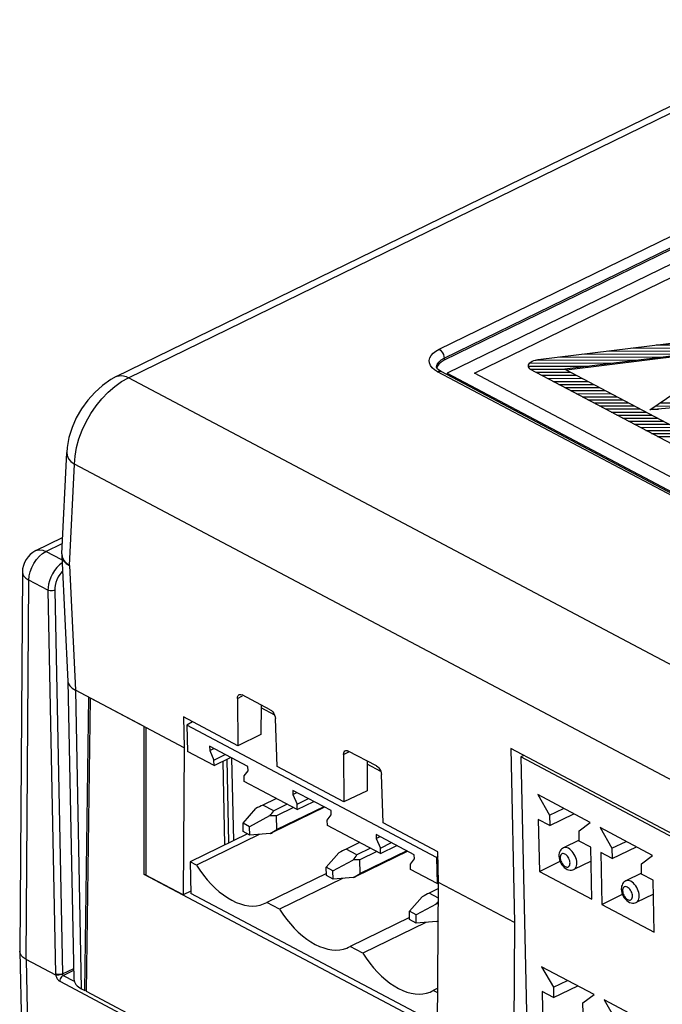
# Model space of a CAD drawing. Header units: millimetres. Extents: x -844 to -217, y -125 to 557.
# Tile 122 of 178: x -406 to -380, y 477 to 518. Entities that reach past the tile are written whole.
import ezdxf

# ---------------------------------------------------------------- set-up
doc = ezdxf.new("R2010")
doc.units = ezdxf.units.MM
doc.header["$LTSCALE"] = 23.1
doc.layers.add('R912005577_AM_0', color=7, linetype='CONTINUOUS')

msp = doc.modelspace()

# ---------------------------------------------------------------- linework, layer by layer
at = {"layer": 'R912005577_AM_0', "color": 7}
for p, q in [((-402.405, 503.321), (-372.024, 518.155)), ((-401.902, 503.276), (-371.521, 518.111)), ((-388.993, 504.455), (-378.006, 509.82)), ((-388.783, 504.089), (-377.796, 509.453)), ((-377.794, 509.367), (-388.781, 504.003)), ((-376.566, 509.361), (-388.652, 503.46)), ((-387.523, 503.458), (-376.61, 508.787)), ((-384.876, 504.036), (-376.509, 505.063)), ((-373.265, 504.93), (-383.769, 503.629)), ((-373.294, 504.883), (-383.703, 503.594)), ((-379.976, 504.638), (-375.691, 504.63)), ((-383.028, 504.263), (-378.72, 504.255)), ((-382.01, 504.388), (-377.711, 504.38)), ((-380.993, 504.513), (-376.701, 504.505)), ((-388.913, 504.012), (-388.783, 504.089)), ((-388.783, 504.089), (-388.781, 504.003)), ((-385.282, 503.768), (-385.276, 503.81)), ((-385.276, 503.81), (-385.256, 503.851)), ((-385.256, 503.851), (-385.225, 503.888)), ((-385.225, 503.888), (-385.181, 503.924)), ((-385.211, 503.886), (-381.749, 503.879)), ((-385.181, 503.924), (-385.123, 503.957)), ((-385.123, 503.957), (-385.057, 503.985)), ((-385.057, 503.985), (-385.004, 504)), ((-385.004, 504), (-384.967, 504.007)), ((-384.967, 504.007), (-384.922, 504.018)), ((-384.96, 504.012), (-380.74, 504.005)), ((-384.922, 504.018), (-384.876, 504.036)), ((-384.045, 504.138), (-379.73, 504.13)), ((-389.1, 503.696), (-389.102, 503.706)), ((-342.102, 478.663), (-389.06, 503.522)), ((-341.956, 478.67), (-388.914, 503.529)), ((-388.652, 503.46), (-388.65, 503.389)), ((-388.652, 503.46), (-341.597, 478.551)), ((-341.371, 479.025), (-387.523, 503.458)), ((-385.275, 503.724), (-385.282, 503.768)), ((-385.256, 503.682), (-385.275, 503.724)), ((-385.27, 503.759), (-382.759, 503.754)), ((-385.226, 503.644), (-385.256, 503.682)), ((-385.22, 503.639), (-385.226, 503.644)), ((-385.19, 503.618), (-385.22, 503.639)), ((-385.202, 503.632), (-383.769, 503.629)), ((-376.573, 499.056), (-385.19, 503.618)), ((-384.977, 503.505), (-383.529, 503.502)), ((-384.737, 503.377), (-383.288, 503.375)), ((-383.769, 503.629), (-376.479, 499.77)), ((-402.472, 502.913), (-402.189, 503.115)), ((-402.189, 503.115), (-401.902, 503.276)), ((-343.104, 472.15), (-401.902, 503.276)), ((-384.496, 503.25), (-383.047, 503.247)), ((-384.255, 503.123), (-382.807, 503.12)), ((-384.015, 502.995), (-382.566, 502.993)), ((-383.774, 502.868), (-382.326, 502.865)), ((-383.534, 502.74), (-382.085, 502.738)), ((-383.293, 502.613), (-381.844, 502.61)), ((-380.238, 501.943), (-379.193, 502.649)), ((-383.052, 502.486), (-381.604, 502.483)), ((-382.812, 502.358), (-381.363, 502.356)), ((-382.571, 502.231), (-381.123, 502.228)), ((-379.819, 502.226), (-378.814, 502.224)), ((-382.33, 502.104), (-380.882, 502.101)), ((-382.09, 501.976), (-380.641, 501.974)), ((-381.849, 501.849), (-380.401, 501.846)), ((-378.495, 502.084), (-380.238, 501.943)), ((-380.195, 501.973), (-379.882, 501.972)), ((-380.007, 502.099), (-378.551, 502.097)), ((-381.609, 501.721), (-380.16, 501.719)), ((-381.368, 501.594), (-379.92, 501.591)), ((-381.127, 501.467), (-379.679, 501.464)), ((-380.887, 501.339), (-379.438, 501.337)), ((-380.646, 501.212), (-379.198, 501.209)), ((-380.406, 501.085), (-378.957, 501.082)), ((-380.165, 500.957), (-378.716, 500.955)), ((-379.924, 500.83), (-378.476, 500.827)), ((-404.67, 495.961), (-404.467, 500.163)), ((-404.122, 500.02), (-404.058, 500.375)), ((-404.148, 499.675), (-404.122, 500.02)), ((-404.351, 495.465), (-404.148, 499.675)), ((-345.135, 468.435), (-404.148, 499.675)), ((-405.748, 496.087), (-404.638, 496.629)), ((-405.468, 495.966), (-405.329, 496.05)), ((-405.329, 496.05), (-404.65, 496.381)), ((-404.664, 495.698), (-405.329, 496.05)), ((-404.672, 495.861), (-404.671, 495.852)), ((-404.671, 495.852), (-404.414, 490.649)), ((-404.597, 495.66), (-404.493, 495.555)), ((-406.309, 495.196), (-406.42, 479.436)), ((-404.765, 495.493), (-404.872, 495.389)), ((-404.658, 495.576), (-404.765, 495.493)), ((-404.493, 495.584), (-404.351, 495.474)), ((-404.493, 495.555), (-404.351, 495.463)), ((-404.351, 495.465), (-404.095, 490.283)), ((-406.153, 479.097), (-406.042, 494.861)), ((-405.246, 494.439), (-406.042, 494.861)), ((-405.246, 494.439), (-404.928, 478.491)), ((-404.963, 494.439), (-404.646, 478.491)), ((-404.415, 490.657), (-404.168, 478.274)), ((-399.588, 487.897), (-404.095, 490.283)), ((-403.847, 477.87), (-404.094, 490.283)), ((-403.717, 477.801), (-403.548, 489.994)), ((-403.641, 477.761), (-403.472, 489.954)), ((-401.242, 488.773), (-403.472, 489.954)), ((-397.375, 489.948), (-397.157, 490.054)), ((-397.375, 489.948), (-397.357, 487.976)), ((-397.23, 490.113), (-397.176, 490.094)), ((-396.006, 489.474), (-397.176, 490.094)), ((-396.392, 489.679), (-396.399, 488.444)), ((-395.825, 489.247), (-396.393, 489.548)), ((-399.617, 489.173), (-399.588, 487.897)), ((-397.357, 487.976), (-399.617, 489.173)), ((-395.724, 487.112), (-395.796, 489.112)), ((-401.243, 482.619), (-401.242, 488.773)), ((-401.173, 488.737), (-401.175, 482.596)), ((-399.237, 488.972), (-399.471, 488.826)), ((-399.471, 488.826), (-399.446, 487.741)), ((-389.099, 483.336), (-399.471, 488.826)), ((-396.399, 488.444), (-397.357, 487.976)), ((-399.588, 487.897), (-399.631, 481.779)), ((-398.53, 487.954), (-398.526, 487.781)), ((-396.937, 487.111), (-398.53, 487.954)), ((-398.526, 487.781), (-398.359, 487.863)), ((-386.018, 487.864), (-385.854, 480.627)), ((-358.394, 473.241), (-386.018, 487.864)), ((-398.344, 487.157), (-399.446, 487.741)), ((-398.526, 487.781), (-398.349, 487.384)), ((-398.349, 487.384), (-397.883, 487.611)), ((-398.344, 487.157), (-397.658, 487.492)), ((-397.726, 483.947), (-397.804, 487.42)), ((-397.526, 484.044), (-397.604, 487.463)), ((-392.965, 487.614), (-392.747, 487.72)), ((-392.965, 487.614), (-392.947, 485.642)), ((-392.82, 487.778), (-392.766, 487.759)), ((-391.596, 487.14), (-392.766, 487.759)), ((-385.472, 487.576), (-385.603, 487.512)), ((-385.603, 487.512), (-385.307, 474.416)), ((-358.728, 473.285), (-385.603, 487.512)), ((-398.344, 487.157), (-398.349, 487.384)), ((-397.983, 487.333), (-397.904, 483.859)), ((-396.933, 486.938), (-396.937, 487.111)), ((-392.947, 485.642), (-395.724, 487.112)), ((-391.982, 487.344), (-391.989, 486.11)), ((-391.415, 486.913), (-391.983, 487.213)), ((-397.097, 486.721), (-396.933, 486.938)), ((-397.092, 486.494), (-397.097, 486.721)), ((-391.314, 484.777), (-391.386, 486.778)), ((-394.887, 485.327), (-397.092, 486.494)), ((-395.755, 485.786), (-396.347, 485.497)), ((-395.752, 485.785), (-396.319, 485.508)), ((-395.073, 486.123), (-395.069, 485.951)), ((-393.48, 485.28), (-395.073, 486.123)), ((-395.069, 485.951), (-394.901, 486.033)), ((-395.069, 485.951), (-394.892, 485.553)), ((-394.892, 485.553), (-394.426, 485.781)), ((-391.989, 486.11), (-392.947, 485.642)), ((-384.895, 485.945), (-384.405, 485.09)), ((-382.717, 484.792), (-384.895, 485.945)), ((-395.867, 485.269), (-396.319, 485.508)), ((-393.756, 485.427), (-395.913, 484.374)), ((-395.301, 485.546), (-395.867, 485.269)), ((-395.042, 485.409), (-395.75, 485.064)), ((-393.788, 485.444), (-395.737, 484.492)), ((-394.887, 485.327), (-394.892, 485.553)), ((-394.887, 485.327), (-394.201, 485.662)), ((-384.405, 485.09), (-383.819, 485.376)), ((-397.139, 484.755), (-396.612, 485.364)), ((-396.034, 485.058), (-396.867, 484.611)), ((-395.737, 484.492), (-395.75, 485.064)), ((-393.639, 484.891), (-393.476, 485.108)), ((-393.476, 485.108), (-393.48, 485.28)), ((-384.405, 485.09), (-384.395, 484.659)), ((-384.395, 484.659), (-383.391, 485.149)), ((-397.131, 484.411), (-397.139, 484.755)), ((-396.867, 484.611), (-397.139, 484.755)), ((-396.859, 484.267), (-396.867, 484.611)), ((-393.634, 484.664), (-393.639, 484.891)), ((-391.429, 483.497), (-393.634, 484.664)), ((-389.041, 483.574), (-391.314, 484.777)), ((-384.872, 484.911), (-384.823, 482.757)), ((-384.395, 484.659), (-384.872, 484.911)), ((-383.18, 484.441), (-382.717, 484.792)), ((-382.302, 484.573), (-381.812, 483.717)), ((-380.124, 483.42), (-382.302, 484.573)), ((-396.96, 484.32), (-399.343, 483.157)), ((-396.465, 484.295), (-399.08, 483.018)), ((-396.859, 484.267), (-397.131, 484.411)), ((-396.018, 484.327), (-396.859, 484.267)), ((-391.615, 484.293), (-391.612, 484.121)), ((-390.023, 483.45), (-391.615, 484.293)), ((-391.612, 484.121), (-391.444, 484.203)), ((-383.17, 484.011), (-383.18, 484.441)), ((-392.297, 483.956), (-392.889, 483.667)), ((-392.295, 483.955), (-392.862, 483.678)), ((-391.612, 484.121), (-391.434, 483.723)), ((-391.434, 483.723), (-390.969, 483.951)), ((-391.429, 483.497), (-390.743, 483.832)), ((-383.171, 484.058), (-383.83, 483.736)), ((-382.694, 483.759), (-383.17, 484.011)), ((-382.645, 481.605), (-382.694, 483.759)), ((-381.812, 483.717), (-381.226, 484.003)), ((-381.802, 483.287), (-380.798, 483.777)), ((-393.682, 482.925), (-393.154, 483.533)), ((-392.41, 483.439), (-392.862, 483.678)), ((-390.299, 483.596), (-392.456, 482.544)), ((-391.844, 483.716), (-392.41, 483.439)), ((-391.585, 483.579), (-392.292, 483.234)), ((-390.331, 483.613), (-392.279, 482.662)), ((-391.429, 483.497), (-391.434, 483.723)), ((-390.019, 483.278), (-390.023, 483.45)), ((-389.036, 483.375), (-389.099, 483.336)), ((-389.099, 483.336), (-389.075, 482.25)), ((-389.012, 482.299), (-389.041, 483.574)), ((-382.279, 483.539), (-382.23, 481.385)), ((-381.802, 483.287), (-382.279, 483.539)), ((-381.812, 483.717), (-381.802, 483.287)), ((-380.587, 483.069), (-380.124, 483.42)), ((-399.343, 483.157), (-399.313, 481.83)), ((-399.08, 483.018), (-399.343, 483.157)), ((-393.674, 482.581), (-393.682, 482.925)), ((-393.41, 482.781), (-393.682, 482.925)), ((-393.41, 482.781), (-392.577, 483.228)), ((-392.279, 482.662), (-392.292, 483.234)), ((-390.182, 483.06), (-390.019, 483.278)), ((-390.177, 482.834), (-390.182, 483.06)), ((-384.823, 482.757), (-383.969, 483.174)), ((-382.681, 483.184), (-383.392, 482.837)), ((-380.577, 482.638), (-380.587, 483.069)), ((-401.243, 482.619), (-401.197, 482.641)), ((-347.699, 454.273), (-401.243, 482.619)), ((-399.631, 481.779), (-401.175, 482.596)), ((-393.676, 482.673), (-396.148, 481.466)), ((-393.402, 482.436), (-393.674, 482.581)), ((-393.402, 482.436), (-393.41, 482.781)), ((-389.075, 482.25), (-390.177, 482.834)), ((-384.823, 482.757), (-382.645, 481.605)), ((-380.578, 482.685), (-381.237, 482.363)), ((-380.101, 482.386), (-380.577, 482.638)), ((-393.008, 482.465), (-395.623, 481.188)), ((-392.56, 482.497), (-393.402, 482.436)), ((-389.075, 482.25), (-389.012, 482.281)), ((-389.055, 476.18), (-389.012, 482.299)), ((-385.854, 480.627), (-389.012, 482.299)), ((-380.052, 480.232), (-380.101, 482.386)), ((-399.315, 481.933), (-399.631, 481.779)), ((-389.053, 476.399), (-399.313, 481.83)), ((-390.225, 481.095), (-389.697, 481.703)), ((-389.014, 482.041), (-389.432, 481.837)), ((-389.014, 482.039), (-389.404, 481.848)), ((-389.017, 481.643), (-389.404, 481.848)), ((-382.23, 481.385), (-381.376, 481.802)), ((-380.088, 481.811), (-380.799, 481.464)), ((-396.215, 481.431), (-396.148, 481.466)), ((-395.623, 481.188), (-396.148, 481.466)), ((-389.12, 481.398), (-389.952, 480.951)), ((-382.23, 481.385), (-380.052, 480.232)), ((-390.217, 480.75), (-390.225, 481.095)), ((-389.952, 480.951), (-390.225, 481.095)), ((-389.945, 480.606), (-389.952, 480.951)), ((-390.219, 480.843), (-392.691, 479.636)), ((-389.551, 480.634), (-392.166, 479.358)), ((-389.945, 480.606), (-390.217, 480.75)), ((-389.103, 480.666), (-389.945, 480.606)), ((-385.854, 480.627), (-385.897, 474.509)), ((-392.758, 479.6), (-392.691, 479.636)), ((-392.166, 479.358), (-392.691, 479.636)), ((-406.42, 479.428), (-406.42, 479.436)), ((-406.42, 479.428), (-406.293, 473.826)), ((-406.153, 479.097), (-406.026, 473.491)), ((-404.924, 478.447), (-406.153, 479.097)), ((-404.646, 478.491), (-404.177, 478.72)), ((-404.612, 478.431), (-404.176, 478.644)), ((-404.612, 478.431), (-404.153, 478.188)), ((-384.733, 478.794), (-384.243, 477.939)), ((-382.556, 477.641), (-384.733, 478.794)), ((-404.755, 478.187), (-344.251, 446.157)), ((-384.243, 477.939), (-383.658, 478.225)), ((-384.234, 477.508), (-383.23, 477.998)), ((-403.847, 477.87), (-403.717, 477.801)), ((-403.64, 477.838), (-403.717, 477.801)), ((-345.386, 446.921), (-403.641, 477.761)), ((-389.301, 477.77), (-389.234, 477.806)), ((-389.043, 477.899), (-389.234, 477.806)), ((-389.044, 477.705), (-389.234, 477.806)), ((-384.71, 477.76), (-384.662, 475.606)), ((-384.234, 477.508), (-384.71, 477.76)), ((-384.243, 477.939), (-384.234, 477.508)), ((-383.018, 477.29), (-382.556, 477.641)), ((-383.009, 476.86), (-383.018, 477.29)), ((-382.141, 477.422), (-381.651, 476.566)), ((-379.963, 476.269), (-382.141, 477.422))]:
    msp.add_line(p, q, dxfattribs=at)
for points in [[(-389.407, 503.99), (-389.383, 504.094), (-389.327, 504.195), (-389.241, 504.291), (-389.13, 504.377), (-388.993, 504.455)], [(-388.993, 504.455), (-388.94, 504.419), (-388.89, 504.367), (-388.847, 504.303), (-388.813, 504.233), (-388.791, 504.159), (-388.783, 504.089)], [(-389.286, 503.688), (-389.357, 503.785), (-389.398, 503.887), (-389.407, 503.99)], [(-389.102, 503.706), (-389.101, 503.73), (-389.075, 503.829)], [(-388.781, 504.003), (-388.912, 503.924), (-389.009, 503.838), (-389.072, 503.743), (-389.091, 503.675)], [(-389.075, 503.829), (-389.011, 503.925), (-388.913, 504.012)], [(-389.06, 503.522), (-389.187, 503.601), (-389.286, 503.688)], [(-388.914, 503.529), (-388.983, 503.57), (-389.036, 503.61), (-389.071, 503.647), (-389.092, 503.676), (-389.1, 503.696)], [(-389.06, 503.522), (-389.003, 503.541), (-388.95, 503.541), (-388.914, 503.529)], [(-402.405, 503.321), (-402.633, 503.197), (-402.981, 502.955), (-403.304, 502.665), (-403.594, 502.341), (-403.85, 501.985), (-404.067, 501.605), (-404.243, 501.207), (-404.373, 500.791), (-404.45, 500.374), (-404.467, 500.162)], [(-402.405, 503.321), (-402.371, 503.335), (-402.287, 503.358), (-402.196, 503.363), (-402.101, 503.351), (-402.002, 503.322), (-401.902, 503.276)], [(-404.058, 500.375), (-403.959, 500.732), (-403.826, 501.089), (-403.661, 501.441), (-403.467, 501.781), (-403.247, 502.104), (-403.005, 502.403), (-402.745, 502.674), (-402.472, 502.913)], [(-404.467, 500.162), (-404.453, 500.037), (-404.393, 499.907), (-404.29, 499.785), (-404.148, 499.675)], [(-405.748, 496.087), (-405.701, 496.106), (-405.584, 496.122), (-405.459, 496.103), (-405.329, 496.05)], [(-405.832, 495.559), (-405.725, 495.716), (-405.602, 495.853), (-405.468, 495.966)], [(-404.67, 495.961), (-404.671, 495.946), (-404.672, 495.928), (-404.672, 495.91), (-404.672, 495.891), (-404.672, 495.873), (-404.672, 495.861)], [(-404.671, 495.852), (-404.657, 495.772), (-404.597, 495.66)], [(-404.67, 495.961), (-404.656, 495.836), (-404.596, 495.706), (-404.493, 495.584)], [(-406.309, 495.195), (-406.296, 495.114), (-406.245, 495.021), (-406.159, 494.936), (-406.042, 494.861)], [(-406.042, 494.861), (-406.028, 495.033), (-405.987, 495.212)], [(-405.987, 495.212), (-405.921, 495.389), (-405.832, 495.559)], [(-404.872, 495.389), (-404.971, 495.266), (-405.058, 495.128), (-405.13, 494.982), (-405.185, 494.836), (-405.221, 494.694), (-405.241, 494.561), (-405.246, 494.439)], [(-404.641, 495.226), (-404.667, 495.2), (-404.746, 495.102), (-404.815, 494.992), (-404.873, 494.875), (-404.915, 494.758), (-404.945, 494.644), (-404.961, 494.538), (-404.963, 494.439)], [(-404.963, 494.439), (-405.006, 494.424), (-405.055, 494.415), (-405.107, 494.412), (-405.158, 494.415), (-405.206, 494.424), (-405.246, 494.439)], [(-404.414, 490.649), (-404.4, 490.573), (-404.34, 490.466), (-404.237, 490.369), (-404.095, 490.283)], [(-397.375, 489.948), (-397.368, 490.012), (-397.349, 490.06), (-397.317, 490.095), (-397.302, 490.105)], [(-397.302, 490.105), (-397.276, 490.114), (-397.23, 490.113)], [(-396.006, 489.474), (-395.952, 489.436), (-395.904, 489.387), (-395.861, 489.324), (-395.827, 489.255), (-395.806, 489.185), (-395.796, 489.112)], [(-392.965, 487.614), (-392.958, 487.677), (-392.939, 487.726), (-392.907, 487.761), (-392.892, 487.77)], [(-392.892, 487.77), (-392.866, 487.779), (-392.82, 487.778)], [(-391.596, 487.14), (-391.542, 487.102), (-391.494, 487.053), (-391.451, 486.99), (-391.417, 486.92), (-391.396, 486.85), (-391.386, 486.778)], [(-383.83, 483.736), (-383.869, 483.713), (-383.905, 483.684), (-383.937, 483.649), (-383.964, 483.608), (-383.987, 483.561), (-384.003, 483.509), (-384.013, 483.452), (-384.015, 483.39)], [(-383.271, 483.106), (-383.276, 483.176), (-383.29, 483.248), (-383.312, 483.321), (-383.341, 483.394), (-383.377, 483.464), (-383.419, 483.529), (-383.465, 483.588), (-383.515, 483.64), (-383.567, 483.684), (-383.621, 483.717), (-383.674, 483.74), (-383.725, 483.752), (-383.774, 483.752), (-383.819, 483.741), (-383.83, 483.736)], [(-384.015, 483.39), (-384.008, 483.313), (-383.991, 483.238)], [(-383.553, 483.107), (-383.557, 483.153), (-383.567, 483.2), (-383.583, 483.249), (-383.604, 483.298), (-383.63, 483.343), (-383.66, 483.384), (-383.693, 483.42), (-383.728, 483.451), (-383.763, 483.473), (-383.799, 483.488), (-383.833, 483.495), (-383.865, 483.493), (-383.893, 483.482), (-383.918, 483.463), (-383.937, 483.437), (-383.952, 483.404), (-383.96, 483.366), (-383.962, 483.323)], [(-383.962, 483.323), (-383.957, 483.277), (-383.948, 483.229), (-383.932, 483.18), (-383.91, 483.132), (-383.885, 483.087), (-383.855, 483.046), (-383.822, 483.009), (-383.787, 482.979), (-383.752, 482.957), (-383.716, 482.942), (-383.682, 482.935), (-383.65, 482.937), (-383.621, 482.948), (-383.597, 482.966), (-383.577, 482.993), (-383.563, 483.026), (-383.555, 483.064), (-383.553, 483.107)], [(-399.08, 483.018), (-398.938, 482.804), (-398.788, 482.601), (-398.631, 482.409), (-398.468, 482.229), (-398.3, 482.063), (-398.128, 481.912), (-397.953, 481.775), (-397.776, 481.656), (-397.599, 481.553), (-397.422, 481.468), (-397.246, 481.401), (-397.073, 481.353), (-396.904, 481.324), (-396.739, 481.314), (-396.58, 481.324), (-396.428, 481.352), (-396.284, 481.4), (-396.215, 481.431)], [(-383.991, 483.238), (-383.966, 483.164), (-383.932, 483.094), (-383.892, 483.028), (-383.844, 482.968), (-383.791, 482.915), (-383.733, 482.871), (-383.673, 482.839), (-383.612, 482.817), (-383.554, 482.807), (-383.497, 482.808), (-383.442, 482.818), (-383.392, 482.837)], [(-383.392, 482.837), (-383.363, 482.854), (-383.33, 482.887), (-383.303, 482.93), (-383.284, 482.982), (-383.273, 483.041), (-383.271, 483.106)], [(-381.237, 482.363), (-381.276, 482.34), (-381.312, 482.312), (-381.344, 482.277), (-381.371, 482.236), (-381.394, 482.189), (-381.41, 482.136), (-381.42, 482.079), (-381.422, 482.017)], [(-380.96, 481.734), (-380.964, 481.781), (-380.974, 481.828), (-380.99, 481.877), (-381.011, 481.925), (-381.037, 481.97), (-381.067, 482.012), (-381.1, 482.048), (-381.135, 482.078), (-381.17, 482.101), (-381.206, 482.116), (-381.24, 482.122), (-381.272, 482.12), (-381.301, 482.109), (-381.325, 482.091), (-381.345, 482.064), (-381.359, 482.031), (-381.367, 481.993), (-381.369, 481.95)], [(-380.678, 481.734), (-380.683, 481.803), (-380.697, 481.876), (-380.719, 481.949), (-380.748, 482.021), (-380.784, 482.091), (-380.826, 482.156), (-380.872, 482.216), (-380.922, 482.268), (-380.974, 482.311), (-381.028, 482.345), (-381.081, 482.367), (-381.132, 482.379), (-381.181, 482.379), (-381.226, 482.368), (-381.237, 482.363)], [(-381.422, 482.017), (-381.415, 481.941), (-381.398, 481.865)], [(-381.398, 481.865), (-381.373, 481.792), (-381.339, 481.722), (-381.299, 481.656), (-381.252, 481.596), (-381.198, 481.542), (-381.14, 481.498), (-381.08, 481.466), (-381.02, 481.445), (-380.961, 481.435), (-380.904, 481.435), (-380.849, 481.445), (-380.799, 481.464)], [(-381.369, 481.95), (-381.365, 481.904), (-381.355, 481.857), (-381.339, 481.808), (-381.318, 481.76), (-381.292, 481.714), (-381.262, 481.673), (-381.229, 481.637), (-381.194, 481.607), (-381.159, 481.584), (-381.123, 481.569), (-381.089, 481.562), (-381.057, 481.564), (-381.028, 481.575), (-381.004, 481.594), (-380.984, 481.62), (-380.97, 481.653), (-380.962, 481.691), (-380.96, 481.734)], [(-380.799, 481.464), (-380.771, 481.482), (-380.737, 481.515), (-380.71, 481.558), (-380.691, 481.609), (-380.68, 481.668), (-380.678, 481.734)], [(-395.623, 481.188), (-395.48, 480.974), (-395.331, 480.771), (-395.174, 480.579), (-395.011, 480.399), (-394.843, 480.233), (-394.671, 480.081), (-394.496, 479.945), (-394.319, 479.825), (-394.141, 479.723), (-393.964, 479.638), (-393.789, 479.571), (-393.616, 479.523), (-393.446, 479.494), (-393.282, 479.484), (-393.123, 479.493), (-392.971, 479.522), (-392.827, 479.569), (-392.758, 479.6)], [(-406.153, 479.097), (-406.271, 479.174), (-406.357, 479.261), (-406.407, 479.355), (-406.42, 479.428)], [(-392.166, 479.358), (-392.023, 479.144), (-391.874, 478.941), (-391.717, 478.749), (-391.554, 478.569), (-391.386, 478.403), (-391.213, 478.251), (-391.038, 478.115), (-390.862, 477.995), (-390.684, 477.892), (-390.507, 477.807), (-390.332, 477.741), (-390.159, 477.693), (-389.989, 477.664), (-389.825, 477.654), (-389.666, 477.663), (-389.514, 477.692), (-389.37, 477.739), (-389.301, 477.77)], [(-404.928, 478.491), (-404.928, 478.48), (-404.927, 478.469), (-404.926, 478.458), (-404.924, 478.447)], [(-404.646, 478.491), (-404.689, 478.476), (-404.737, 478.467), (-404.789, 478.464), (-404.841, 478.467), (-404.888, 478.477), (-404.928, 478.491)], [(-404.646, 478.482), (-404.689, 478.466), (-404.737, 478.453), (-404.788, 478.444), (-404.839, 478.44), (-404.886, 478.441), (-404.925, 478.448)], [(-404.925, 478.448), (-404.918, 478.415), (-404.908, 478.383), (-404.896, 478.352), (-404.882, 478.323), (-404.866, 478.296), (-404.848, 478.27), (-404.828, 478.246), (-404.806, 478.223), (-404.781, 478.204), (-404.755, 478.187)], [(-404.612, 478.431), (-404.65, 478.406), (-404.685, 478.372), (-404.715, 478.33), (-404.737, 478.283), (-404.751, 478.234), (-404.755, 478.187)], [(-404.647, 478.49), (-404.646, 478.479), (-404.643, 478.469), (-404.64, 478.463), (-404.637, 478.458), (-404.634, 478.452), (-404.631, 478.447), (-404.627, 478.442), (-404.622, 478.438), (-404.617, 478.434), (-404.612, 478.431)]]:
    msp.add_lwpolyline(points, dxfattribs=at)
msp.add_arc((-405.309, 495.188), 1, 115.9925, 179.5731, dxfattribs=at)
for centre, major_axis, ratio, start_param, end_param in [((-397.609, 484.213), (1.848, 1.387), 0.18159, 0.670922, 0.870634), ((-397.609, 484.213), (1.848, 1.387), 0.18159, -0.700162, -0.500449), ((-397.609, 484.213), (2.234, 0.709), 0.212124, 0.523725, 0.723437), ((-397.609, 484.213), (2.234, 0.709), 0.212124, -0.847359, -0.647646), ((-397.609, 484.213), (1.887, 0.329), 0.150569, -0.593585, -0.479924), ((-394.152, 482.383), (1.848, 1.387), 0.18159, 0.670922, 0.870634), ((-394.152, 482.383), (1.848, 1.387), 0.18159, -0.700162, -0.500449), ((-394.152, 482.383), (2.234, 0.709), 0.212124, 0.523725, 0.723437), ((-394.152, 482.383), (2.234, 0.709), 0.212124, -0.847359, -0.647646), ((-394.152, 482.383), (1.887, 0.329), 0.150569, -0.593585, -0.479924), ((-390.695, 480.553), (1.848, 1.387), 0.18159, 0.670922, 0.870634), ((-390.695, 480.553), (1.848, 1.387), 0.18159, -0.700162, -0.587072), ((-390.695, 480.553), (2.234, 0.709), 0.212124, 0.657478, 0.723437), ((-390.695, 480.553), (2.234, 0.709), 0.212124, -0.847359, -0.795112), ((-390.695, 480.553), (1.887, 0.329), 0.150569, -0.593585, -0.508798), ((-402.968, 478.3), (1.2, 0.027), 0.507882, 3.14019, 3.879345)]:
    msp.add_ellipse(centre, major_axis=major_axis, ratio=ratio, start_param=start_param, end_param=end_param, dxfattribs=at)

doc.saveas('drawing.dxf')
